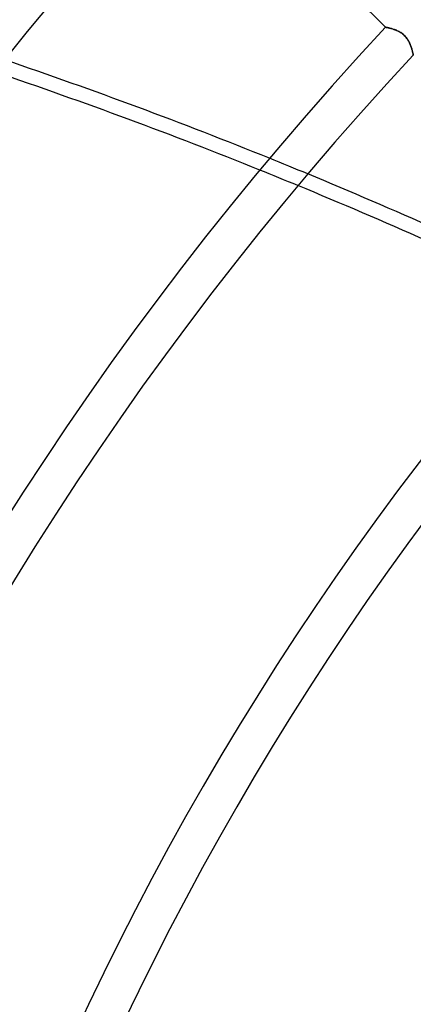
# Model space of a CAD drawing. Header units: millimetres. Extents: x -215 to 215, y -215 to 215.
# Tile 12 of 57: x -113 to -97, y 52 to 92. Entities that reach past the tile are written whole.
import ezdxf

# ---------------------------------------------------------------- set-up
doc = ezdxf.new("R2010")
doc.units = ezdxf.units.MM
doc.layers.add('MAIN-1', color=7, linetype='Continuous')
doc.layers.add('MAIN-2', color=7, linetype='Continuous')

msp = doc.modelspace()

# ---------------------------------------------------------------- linework, layer by layer
at = {"layer": 'MAIN-1'}
for p, q in [((-106.081, 99.357), (-98.456, 91.731)), ((-98.456, 91.731), (-98.454, 91.731)), ((-98.454, 91.731), (-98.45, 91.73)), ((-98.45, 91.73), (-98.443, 91.729)), ((-98.443, 91.729), (-98.433, 91.727)), ((-98.433, 91.727), (-98.421, 91.724)), ((-98.421, 91.724), (-98.406, 91.721)), ((-98.406, 91.721), (-98.388, 91.718)), ((-98.388, 91.718), (-98.369, 91.714)), ((-98.369, 91.714), (-98.347, 91.709)), ((-98.347, 91.709), (-98.323, 91.703)), ((-98.323, 91.703), (-98.297, 91.697)), ((-98.297, 91.697), (-98.269, 91.69)), ((-98.269, 91.69), (-98.24, 91.682)), ((-98.24, 91.682), (-98.21, 91.674)), ((-98.21, 91.674), (-98.178, 91.664)), ((-98.178, 91.664), (-98.145, 91.654)), ((-98.145, 91.654), (-98.112, 91.643)), ((-98.112, 91.643), (-98.078, 91.631)), ((-98.078, 91.631), (-98.044, 91.617)), ((-98.044, 91.617), (-98.009, 91.603)), ((-98.009, 91.603), (-97.974, 91.587)), ((-97.974, 91.587), (-97.939, 91.57)), ((-97.939, 91.57), (-97.904, 91.552)), ((-97.904, 91.552), (-97.869, 91.532)), ((-97.869, 91.532), (-97.835, 91.51)), ((-97.835, 91.51), (-97.8, 91.487)), ((-97.8, 91.487), (-97.767, 91.462)), ((-97.767, 91.462), (-97.734, 91.435)), ((-97.734, 91.435), (-97.703, 91.407)), ((-97.703, 91.407), (-97.674, 91.377)), ((-97.674, 91.377), (-97.645, 91.346)), ((-97.645, 91.346), (-97.619, 91.313)), ((-97.619, 91.313), (-97.593, 91.28)), ((-97.593, 91.28), (-97.57, 91.245)), ((-97.57, 91.245), (-97.548, 91.211)), ((-97.548, 91.211), (-97.527, 91.175)), ((-97.527, 91.175), (-97.508, 91.14)), ((-97.508, 91.14), (-97.491, 91.105)), ((-97.491, 91.105), (-97.474, 91.07)), ((-97.474, 91.07), (-97.459, 91.034)), ((-97.459, 91.034), (-97.445, 90.999)), ((-97.445, 90.999), (-97.432, 90.965)), ((-97.432, 90.965), (-97.42, 90.931)), ((-97.42, 90.931), (-97.409, 90.898)), ((-97.409, 90.898), (-97.399, 90.865)), ((-97.399, 90.865), (-97.39, 90.834)), ((-97.39, 90.834), (-97.381, 90.804)), ((-97.381, 90.804), (-97.374, 90.776)), ((-97.374, 90.776), (-97.367, 90.749)), ((-97.367, 90.749), (-97.36, 90.724)), ((-97.36, 90.724), (-97.355, 90.701)), ((-97.355, 90.701), (-97.35, 90.681)), ((-97.35, 90.681), (-97.346, 90.662)), ((-97.346, 90.662), (-97.342, 90.647)), ((-97.342, 90.647), (-97.339, 90.634)), ((-97.339, 90.634), (-97.337, 90.623)), ((-97.337, 90.623), (-97.336, 90.616)), ((-97.336, 90.616), (-97.335, 90.611)), ((-97.335, 90.611), (-97.334, 90.61))]:
    msp.add_line(p, q, dxfattribs=at)
for radius, start in [(146.929, 136.85458), (145.345, 136.8748), (134.566, 137.02503), (132.982, 137.04916), (122.204, 137.22998), (120.618, 137.25932), (109.841, 137.48111), (108.255, 137.51743), (97.478, 137.79601)]:
    msp.add_arc((0, 0), radius, start, 180.00002, dxfattribs=at)
for centre, major_axis, start_param, end_param in [((-157.714, -35.51), (-156.772, 50.938), -1.657231, -1.588115), ((-157.895, -36.069), (156.772, -50.938), 1.485757, 1.554794), ((-157.714, -35.51), (-156.772, 50.938), -1.735874, -1.667347), ((-157.895, -36.069), (156.772, -50.938), 1.407205, 1.475653)]:
    msp.add_ellipse(centre, major_axis=major_axis, ratio=0.809017, start_param=start_param, end_param=end_param, dxfattribs=at)
at = {"layer": 'MAIN-2'}
for p, q in [((-98.454, 91.731), (-98.456, 91.731)), ((-98.45, 91.73), (-98.454, 91.731)), ((-98.443, 91.729), (-98.45, 91.73)), ((-98.434, 91.727), (-98.443, 91.729)), ((-98.421, 91.724), (-98.434, 91.727)), ((-98.407, 91.721), (-98.421, 91.724)), ((-98.389, 91.718), (-98.407, 91.721)), ((-98.37, 91.714), (-98.389, 91.718)), ((-98.349, 91.709), (-98.37, 91.714)), ((-98.325, 91.704), (-98.349, 91.709)), ((-98.3, 91.698), (-98.325, 91.704)), ((-98.273, 91.691), (-98.3, 91.698)), ((-98.245, 91.684), (-98.273, 91.691)), ((-98.215, 91.675), (-98.245, 91.684)), ((-98.184, 91.666), (-98.215, 91.675)), ((-98.152, 91.656), (-98.184, 91.666)), ((-98.119, 91.645), (-98.152, 91.656)), ((-98.085, 91.633), (-98.119, 91.645)), ((-98.05, 91.62), (-98.085, 91.633)), ((-98.015, 91.605), (-98.05, 91.62)), ((-97.979, 91.59), (-98.015, 91.605)), ((-97.943, 91.572), (-97.979, 91.59)), ((-97.907, 91.554), (-97.943, 91.572)), ((-97.872, 91.534), (-97.907, 91.554)), ((-97.837, 91.512), (-97.872, 91.534)), ((-97.802, 91.488), (-97.837, 91.512)), ((-97.768, 91.462), (-97.802, 91.488)), ((-97.735, 91.435), (-97.768, 91.462)), ((-97.703, 91.406), (-97.735, 91.435)), ((-97.673, 91.376), (-97.703, 91.406)), ((-97.645, 91.345), (-97.673, 91.376)), ((-97.618, 91.312), (-97.645, 91.345)), ((-97.592, 91.278), (-97.618, 91.312)), ((-97.568, 91.243), (-97.592, 91.278)), ((-97.546, 91.208), (-97.568, 91.243)), ((-97.526, 91.173), (-97.546, 91.208)), ((-97.507, 91.137), (-97.526, 91.173)), ((-97.489, 91.101), (-97.507, 91.137)), ((-97.473, 91.066), (-97.489, 91.101)), ((-97.458, 91.031), (-97.473, 91.066)), ((-97.444, 90.996), (-97.458, 91.031)), ((-97.431, 90.962), (-97.444, 90.996)), ((-97.42, 90.928), (-97.431, 90.962)), ((-97.409, 90.895), (-97.42, 90.928)), ((-97.399, 90.863), (-97.409, 90.895)), ((-97.389, 90.832), (-97.399, 90.863)), ((-97.381, 90.802), (-97.389, 90.832)), ((-97.373, 90.774), (-97.381, 90.802)), ((-97.366, 90.748), (-97.373, 90.774)), ((-97.36, 90.723), (-97.366, 90.748)), ((-97.355, 90.7), (-97.36, 90.723)), ((-97.35, 90.68), (-97.355, 90.7)), ((-97.346, 90.662), (-97.35, 90.68)), ((-97.342, 90.646), (-97.346, 90.662)), ((-97.339, 90.633), (-97.342, 90.646)), ((-97.337, 90.623), (-97.339, 90.633)), ((-97.336, 90.616), (-97.337, 90.623)), ((-97.335, 90.611), (-97.336, 90.616)), ((-97.334, 90.61), (-97.335, 90.611))]:
    msp.add_line(p, q, dxfattribs=at)
for radius, start, end in [(165, 0, 180.00002), (159.5, 89.99998, 179.99998), (158.5, 89.99998, 179.99998)]:
    msp.add_arc((0, 0), radius, start, end, dxfattribs=at)
for centre, major_axis, start_param, end_param in [((-157.714, -35.51), (-156.772, 50.938), -1.667347, -1.657231), ((-157.895, -36.069), (156.772, -50.938), 1.475653, 1.485757)]:
    msp.add_ellipse(centre, major_axis=major_axis, ratio=0.809017, start_param=start_param, end_param=end_param, dxfattribs=at)

doc.saveas('drawing.dxf')
